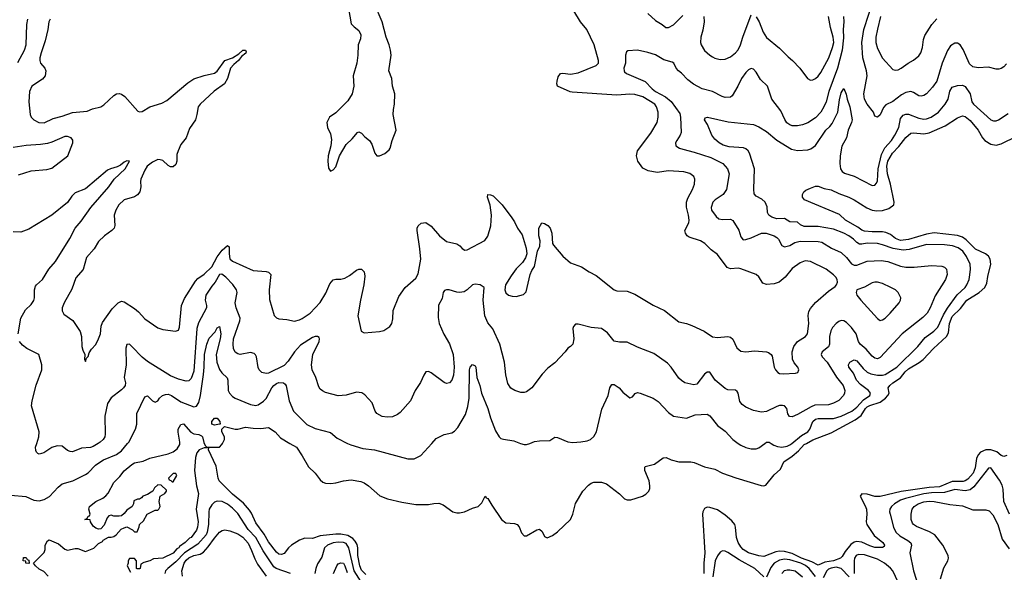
# Model space of a CAD drawing. Header units: inches. Extents: x 1694797 to 1849917, y 907313 to 1017959.
# Tile 162 of 256: x 1771300 to 1778934, y 929000 to 933286. Entities that reach past the tile are written whole.
import ezdxf

# ---------------------------------------------------------------- set-up
doc = ezdxf.new("R2010")
doc.units = ezdxf.units.IN
doc.header["$MEASUREMENT"] = 0
doc.layers.add('B7972', color=7, linetype='Continuous')
doc.layers.add('B7973', color=7, linetype='Continuous')

msp = doc.modelspace()

# ---------------------------------------------------------------- linework, layer by layer
at = {"layer": 'B7972', "color": 5}
for points, elevation in [([(1771230, 929598.7), (1771348.1, 929588.1), (1771410, 929559.1), (1771450, 929554.2), (1771490, 929565.4), (1771531.3, 929588.7), (1771599, 929660.9), (1771630, 929685.8), (1771711.3, 929708.7), (1771810, 929758.6), (1771830, 929771.3), (1771886.4, 929830), (1771912.4, 929850), (1771950, 929870.9), (1772050, 929914.1), (1772090, 929942.5), (1772136.7, 930000)], 740), ([(1771519.5, 928970), (1771487.2, 929007.2), (1771450, 929023.6), (1771422, 929050), (1771406, 929070), (1771490, 929154), (1771496.4, 929176.4), (1771498, 929210), (1771516.4, 929243.6), (1771528.4, 929251.6), (1771599.8, 929219.8), (1771650, 929178), (1771670, 929172), (1771730, 929184.7), (1771750, 929184.7), (1771810, 929162), (1771873.6, 929186.4), (1771910, 929222), (1771942, 929238), (1771946, 929250), (1771988.4, 929271.6), (1772010, 929271.3), (1772030, 929278), (1772048, 929290), (1772086.3, 929333.7), (1772110, 929346), (1772130, 929351.3), (1772174, 929330), (1772190, 929314), (1772210, 929314), (1772227.3, 929352.7), (1772228, 929370), (1772260.4, 929399.6), (1772289.2, 929450.8), (1772350, 929482), (1772370, 929482), (1772378, 929490), (1772388, 929510), (1772382, 929550), (1772388, 929590), (1772426, 929610), (1772438, 929630), (1772438, 929638), (1772396.4, 929676.4), (1772370, 929678), (1772345.4, 929654.6), (1772332, 929630), (1772319.8, 929620.2), (1772290, 929602), (1772254, 929590), (1772243.6, 929576.4), (1772230, 929568), (1772212.7, 929567.3), (1772184.7, 929555.3), (1772182, 929530), (1772172, 929510), (1772130, 929482), (1772110, 929455.3), (1772090, 929438), (1772070, 929434), (1772030, 929435.3), (1772010, 929442), (1771990, 929438), (1771978, 929422), (1771955.3, 929364.7), (1771930, 929338), (1771910, 929335.3), (1771890, 929342), (1771870, 929358), (1771848, 929390), (1771846, 929406), (1771806, 929410), (1771822, 929418), (1771830, 929434), (1771842, 929438), (1771846, 929450), (1771835.3, 929490), (1771842, 929510), (1771889.2, 929550), (1771944.1, 929575.9), (1771967.2, 929592.8), (1771985.4, 929614.6), (1772030, 929695.5), (1772076.3, 929743.7), (1772110, 929787.3), (1772170, 929837.1), (1772190, 929848), (1772258.4, 929861.6), (1772310, 929886), (1772450, 929918.8), (1772490, 929934.8), (1772522, 929958), (1772541.2, 929990), (1772541.9, 930000)], 720), ([(1771909.3, 930000), (1771870, 929975.2), (1771850, 929968.2), (1771778.2, 929961.8), (1771710, 929934.9), (1771690, 929935.8), (1771670, 929943.8), (1771630, 929977.3), (1771590, 929980.4), (1771550, 929966.7), (1771487.3, 929927.3), (1771450, 929917.3), (1771441.6, 929921.6), (1771430.5, 929930.5), (1771424.4, 929944.4), (1771421.6, 929970), (1771431.9, 930000)], 760), ([(1773983.6, 928983.6), (1773950, 929016.2), (1773936.7, 929050), (1773922.5, 929130), (1773922, 929190), (1773916.3, 929216.3), (1773902, 929242), (1773882.7, 929262.7), (1773844.4, 929284.4), (1773790, 929295.9), (1773750, 929294.4), (1773630, 929281.6), (1773570, 929260.7), (1773510, 929264.5), (1773470, 929249.6), (1773407.7, 929210), (1773384.9, 929190), (1773350, 929146), (1773330, 929137), (1773310, 929140.5), (1773290, 929155.6), (1773230, 929235.4), (1773195.7, 929295.7), (1773130, 929384.2), (1773097.5, 929457.5), (1773082, 929482), (1773035.9, 929535.9), (1772950, 929605.8), (1772847, 929710), (1772838.7, 929730), (1772822.5, 929822.5), (1772764, 929950), (1772766, 929966), (1772730, 929966), (1772690.4, 929949.6), (1772672.4, 929927.6), (1772662, 929890), (1772656.4, 929790), (1772671.7, 929670), (1772686.4, 929610), (1772667.7, 929490), (1772682.4, 929390), (1772678.7, 929350), (1772670, 929326.6), (1772630.4, 929270), (1772616.5, 929263.5), (1772584, 929230), (1772539, 929201), (1772533.1, 929190), (1772518.9, 929181.1), (1772490, 929148.7), (1772410.8, 929110), (1772336.4, 929103.6), (1772309.2, 929089.2), (1772263.6, 929076.4), (1772238, 929062), (1772234, 929030), (1772230, 929026), (1772210, 929026), (1772206, 929030), (1772206, 929090), (1772190, 929106), (1772150, 929106), (1772142, 929090), (1772142, 929070), (1772134, 929050), (1772159.6, 928999.6)], 720), ([(1772730.9, 930000), (1772741, 929981), (1772751.6, 929971.6), (1772848.4, 929971.6), (1772868, 929990), (1772873, 930000)], 720), ([(1773395.3, 930000), (1773445.5, 929970), (1773490, 929904), (1773538.6, 929818.6), (1773590, 929767.7), (1773630, 929716.3), (1773650, 929698), (1773670.4, 929690.4), (1773711.4, 929688.6), (1773750, 929692.7), (1773810.4, 929710.4), (1773870, 929717.6), (1773943.7, 929703.7), (1773970, 929692.7), (1774004, 929670), (1774093.3, 929593.3), (1774150.3, 929570.3), (1774263.6, 929543.6), (1774370, 929525.3), (1774470, 929524.9), (1774510, 929534), (1774550, 929536), (1774583.5, 929523.5), (1774658, 929470), (1774690, 929460.5), (1774710, 929460.4), (1774748.7, 929470), (1774810, 929497.3), (1774855.3, 929510), (1774882, 929538), (1774910, 929591.3), (1774916.9, 929576.9), (1774930, 929571), (1774959.5, 929519.5), (1775035.3, 929410), (1775070, 929384), (1775137.3, 929377.3), (1775158, 929370), (1775171.5, 929351.5), (1775190, 929306.8), (1775210, 929282), (1775230, 929282), (1775309, 929330), (1775330, 929333.4), (1775350, 929316), (1775370, 929278), (1775390, 929266.8), (1775430, 929284), (1775470, 929313), (1775570, 929410.3), (1775588.5, 929450), (1775610, 929532.9), (1775667.2, 929630), (1775710, 929675), (1775730, 929690.1), (1775750, 929697.9), (1775810, 929698.5), (1775850, 929686.5), (1775949.3, 929609.3), (1775990, 929570.3), (1776010, 929562.6), (1776037, 929563), (1776128.5, 929591.5), (1776154.5, 929605.5), (1776178.4, 929630), (1776185.6, 929650), (1776186, 929670), (1776180.5, 929710), (1776145.4, 929790), (1776146.2, 929813.8), (1776150, 929820.7), (1776221, 929839), (1776290, 929888.2), (1776312, 929890), (1776350, 929873.4), (1776410, 929857.3), (1776502.5, 929857.5), (1776530, 929852.4), (1776610, 929818), (1776690, 929800.3), (1776747.5, 929767.5), (1776853, 929733), (1777048, 929672), (1777070, 929670.3), (1777085.1, 929674.9), (1777150, 929755.3), (1777199.6, 929800.4), (1777224, 929856), (1777290, 929900.1), (1777338.9, 929941.1), (1777382.5, 929990), (1777400.8, 930000)], 720), ([(1773842.2, 930000), (1773867.4, 929987.4), (1773961.2, 929961.2), (1774050, 929948.7), (1774310, 929879.5), (1774359.3, 929880.7), (1774410, 929905.5), (1774495.6, 930000)], 740), ([(1775183.7, 930000), (1775210, 929990.3), (1775230, 929990.4), (1775254.2, 930000)], 740), ([(1778953.4, 929906.6), (1778930, 929897.7), (1778910, 929906.8), (1778874.9, 929934.9), (1778830, 929949.9), (1778790, 929948.8), (1778750, 929931.9), (1778730.1, 929909.9), (1778717.6, 929882.4), (1778708.9, 929810), (1778693.4, 929770), (1778650, 929723.3), (1778630, 929709.2), (1778615, 929705), (1778530, 929703.3), (1778430, 929663), (1778350, 929656.8), (1778133.2, 929626.8), (1777970, 929588), (1777930, 929588.5), (1777870, 929605.9), (1777830, 929609.6), (1777816, 929590), (1777855.7, 929515.7), (1777864.5, 929490), (1777868.1, 929450), (1777863.2, 929390), (1777868.5, 929370), (1777925.8, 929285.8), (1777992.3, 929230), (1778005.3, 929210), (1778001.1, 929198.9), (1777988.9, 929191.1), (1777930, 929193.4), (1777890, 929204.2), (1777830, 929234.8), (1777790, 929239), (1777770, 929234.8), (1777744.3, 929215.7), (1777699.9, 929160.1), (1777676.8, 929123.2), (1777662.4, 929110), (1777610, 929090), (1777542.5, 929077.5), (1777490, 929055.8), (1777441.3, 929081.3), (1777361.2, 929110), (1777290, 929144.4), (1777230, 929161.2), (1777190, 929163.4), (1777162, 929158), (1777070, 929122.7), (1777030, 929126.3), (1776950, 929151.6), (1776910, 929176.8), (1776890, 929197.6), (1776869.9, 929229.9), (1776857, 929270), (1776849.9, 929350), (1776843.4, 929370), (1776820, 929400), (1776770, 929443.2), (1776710, 929483.4), (1776650, 929503.5), (1776630, 929504.4), (1776610, 929495.4), (1776596.5, 929470), (1776594.6, 929450), (1776612.8, 929150), (1776604.4, 929070), (1776604.1, 928990)], 720), ([(1776869.2, 930000), (1776890, 929984.7), (1776930, 929966.7), (1776970, 929957.8), (1777010, 929957.3), (1777030, 929966.3), (1777077.2, 930000)], 740), ([(1777125.9, 930000), (1777146.7, 929986.7), (1777175.3, 929975.3), (1777210, 929970.8), (1777250, 929978.3), (1777270, 929987.8), (1777285.3, 930000)], 740), ([(1778974.1, 929450), (1778929.9, 929550), (1778923.7, 929643.7), (1778916.8, 929676.8), (1778895.7, 929715.7), (1778830, 929809.7), (1778810, 929808.6), (1778696.1, 929663.9), (1778670, 929639.9), (1778630, 929632.4), (1778550, 929641.7), (1778470, 929619.3), (1778370, 929616.8), (1778310, 929608.9), (1778166.8, 929573.2), (1778130, 929559.9), (1778082, 929530), (1778058.2, 929510), (1778046, 929490), (1778044.2, 929470), (1778049.2, 929450), (1778075.3, 929350), (1778092.2, 929312.2), (1778122.4, 929282.4), (1778186.9, 929246.9), (1778209.3, 929229.3), (1778214.9, 929210), (1778201, 929150), (1778230.2, 929010), (1778267.4, 928890)], 740), ([(1773399.1, 928990), (1773289.5, 929029.5), (1773270, 929043.2), (1773186.4, 929166.4), (1773130, 929269.4), (1773072.2, 929332.2), (1772990, 929455.9), (1772950, 929497.5), (1772910, 929529.2), (1772870, 929549.1), (1772830, 929552.5), (1772810, 929543.1), (1772790, 929523.1), (1772770.1, 929489.9), (1772766.1, 929470), (1772764.2, 929370), (1772753.5, 929310), (1772744.7, 929290), (1772681.4, 929218.6), (1772576.5, 929150), (1772510, 929081.6), (1772447.4, 929030), (1772429.7, 929010.3), (1772425.3, 928990)], 740), ([(1778439, 928950), (1778465.9, 929034.1), (1778496.5, 929090), (1778501.1, 929110), (1778499.5, 929130), (1778456.5, 929210), (1778393.8, 929290), (1778354.8, 929314.8), (1778253.8, 929353.8), (1778230.2, 929370), (1778221.9, 929381.9), (1778211.1, 929410), (1778211, 929450), (1778220.2, 929490), (1778235.2, 929510), (1778265.4, 929530), (1778310, 929545.9), (1778350, 929551.6), (1778389, 929550), (1778510, 929525.6), (1778610, 929514.4), (1778690, 929484.6), (1778790, 929484.4), (1778815.5, 929475.5), (1778845.3, 929445.3), (1778884.4, 929370), (1778917.7, 929257.7), (1778970, 929183.1)], 760), ([(1772562, 928970), (1772557.2, 929010), (1772574.6, 929070), (1772590, 929094.4), (1772610, 929112.8), (1772650, 929129.9), (1772699.7, 929140.3), (1772724.7, 929155.3), (1772762.4, 929197.6), (1772810, 929265), (1772850, 929311.9), (1772870, 929323.8), (1772890, 929328.8), (1772930, 929322.2), (1772990, 929297.8), (1773030, 929271.3), (1773051.8, 929250), (1773070, 929225), (1773098.4, 929170), (1773123.2, 929103.2), (1773143.5, 929063.5), (1773209.9, 928969.9)], 760), ([(1773977.6, 928877.6), (1773892.7, 929010), (1773851.3, 929190), (1773830, 929222.1), (1773810, 929231.8), (1773770, 929233.7), (1773730, 929227.2), (1773687.5, 929210), (1773663.9, 929190), (1773642.6, 929117.4), (1773610, 929065.6), (1773595.1, 929030), (1773587.5, 928990)], 740), ([(1777070, 928964.5), (1777000.6, 929030), (1776877.7, 929097.7), (1776790, 929154.2), (1776770, 929164.5), (1776750, 929166.9), (1776730, 929154.7), (1776710, 929128), (1776691.3, 929088.7), (1776674.4, 928965.6)], 740), ([(1777470, 928967.2), (1777420.7, 929030), (1777392.7, 929052.7), (1777355.3, 929070), (1777270, 929096.1), (1777230, 929101.7), (1777190, 929094.8), (1777150, 929071.8), (1777123.7, 929036.3), (1777090, 928960.8)], 740), ([(1778130, 928885.3), (1778070.6, 929010.6), (1778051.9, 929031.9), (1778003.5, 929070), (1777950, 929101.2), (1777850, 929134.5), (1777802.9, 929137.1), (1777786.2, 929130), (1777773.2, 929110), (1777769.6, 929090), (1777770.6, 928989.4)], 740), ([(1773733.6, 928990), (1773758.5, 929050), (1773770, 929065.1), (1773790, 929074.5), (1773810, 929070.8), (1773821.5, 929050), (1773838.2, 928998.2)], 760), ([(1777209.4, 928990), (1777230, 929012.6), (1777250, 929019.6), (1777270, 929020.2), (1777312.6, 929010), (1777370, 928964)], 760), ([(1777730, 928963.4), (1777670, 929030.3), (1777630, 929038.6), (1777590, 929032.6), (1777570, 929023.2), (1777557.7, 929010), (1777530, 928956.3)], 740)]:
    msp.add_lwpolyline(points, dxfattribs=dict(at, elevation=elevation))
at = {"layer": 'B7972', "color": 5, "elevation": 720}
for points in [[(1772510, 929766), (1772490, 929766), (1772454, 929730), (1772458, 929718), (1772472.7, 929712.7), (1772482, 929702), (1772490, 929702), (1772518, 929750)], [(1771370, 929069.3), (1771348.7, 929070), (1771347.3, 929087.3), (1771328, 929090), (1771330, 929114), (1771350, 929114), (1771358, 929098), (1771370, 929094), (1771374, 929070)]]:
    msp.add_lwpolyline(points, close=True, dxfattribs=at)
at = {"layer": 'B7973', "color": 5}
for points, elevation in [([(1773836.3, 933450), (1773870, 933254), (1773892, 933230), (1773930, 933202), (1773946, 933170), (1773941.4, 933138.6), (1773924, 933090), (1773922, 933010), (1773913.4, 932950), (1773885.5, 932850), (1773890.7, 932770), (1773876.3, 932710), (1773842.8, 932657.2), (1773819.1, 932630), (1773750, 932562.7), (1773701, 932530), (1773681, 932490), (1773686, 932450), (1773710, 932402), (1773717.5, 932357.5), (1773712.7, 932307.3), (1773691, 932230), (1773687.7, 932190), (1773694.4, 932134.4), (1773710, 932111.3), (1773730, 932122.8), (1773750, 932146), (1773779, 932230), (1773830, 932318), (1773877.5, 932362.5), (1773918, 932410), (1773930, 932416), (1773950, 932406), (1773976.8, 932376.8), (1774011, 932350), (1774030, 932322), (1774054, 932250), (1774070, 932230.8), (1774090, 932230.6), (1774130, 932248), (1774163.9, 932276.1), (1774172, 932290), (1774187, 932350), (1774218, 932430), (1774194.5, 932550), (1774197, 932590), (1774207, 932630), (1774207.3, 932710), (1774191.5, 932770), (1774185.1, 932830), (1774162.9, 932890), (1774178.7, 933010), (1774174.7, 933050), (1774164.7, 933090), (1774141.3, 933150), (1774110, 933268.7), (1774049.5, 933409.5)], 820), ([(1778950, 932943.1), (1778930, 932921.3), (1778910, 932908.4), (1778890, 932901.3), (1778870, 932902), (1778810, 932918.5), (1778730, 932913.6), (1778690, 932920.9), (1778664.7, 932944.7), (1778614.3, 933054.3), (1778591.6, 933091.6), (1778570, 933104.4), (1778550, 933103.1), (1778517.6, 933082.4), (1778492.3, 933047.7), (1778452.7, 932950), (1778410.7, 932810), (1778377.9, 932762.1), (1778330, 932711.8), (1778310, 932698.9), (1778290, 932693.4), (1778270, 932696.5), (1778230, 932720.9), (1778210, 932728), (1778170, 932721), (1778137.2, 932702.8), (1778070, 932652.3), (1778015, 932625), (1777996.1, 932603.9), (1777970, 932547.3), (1777950, 932531), (1777930, 932538), (1777919.3, 932570), (1777869.2, 932630), (1777848.6, 932670), (1777843.5, 932710), (1777870.2, 932850), (1777864.5, 932890), (1777836.4, 932990), (1777830.1, 933110), (1777844.1, 933210), (1777920.9, 933450)], 760), ([(1771535, 933290), (1771526.2, 933270), (1771518.4, 933210), (1771496.9, 933123.1), (1771465.4, 933030), (1771456.9, 932990), (1771455.8, 932970), (1771461.7, 932950), (1771494.3, 932910), (1771502.3, 932890), (1771496.5, 932850), (1771475.5, 932824.5), (1771394.6, 932770), (1771374.9, 932730), (1771370.2, 932650), (1771380.3, 932550), (1771389, 932529), (1771409.1, 932509.1), (1771449.3, 932489.3), (1771490, 932486.7), (1771559.3, 932520.7), (1771630, 932538.1), (1771710, 932565.5), (1771823.7, 932576.3), (1771865.5, 932594.5), (1771930, 932611), (1771953.1, 932626.9), (1772030, 932698.2), (1772050, 932711.9), (1772070, 932714.5), (1772090, 932709.2), (1772116.1, 932690), (1772216.7, 932576.7), (1772230, 932570.5), (1772250, 932574.4), (1772310, 932610.3), (1772401.5, 932638.5), (1772440.6, 932659.4), (1772602.4, 932797.6), (1772650, 932828.7), (1772730, 932853.7), (1772810, 932870.3), (1772832.1, 932887.9), (1772890, 932968.7), (1772950, 932991), (1772997.9, 933022.1), (1773029.7, 933050), (1773050.2, 933050.2), (1773056.5, 933036.5), (1773054.1, 933025.9), (1773018.5, 933001.5), (1772996, 932970), (1772960.1, 932939.9), (1772934.3, 932910), (1772911.7, 932830), (1772888.8, 932790), (1772808.5, 932731.5), (1772698.6, 932630), (1772684.2, 932610), (1772674.2, 932550), (1772662, 932510), (1772617, 932443), (1772590.2, 932370), (1772550, 932317), (1772527.7, 932270), (1772519.3, 932240.7), (1772518.8, 932190), (1772510, 932162.9), (1772490, 932144.2), (1772470, 932143.9), (1772450, 932155.9), (1772410, 932193.8), (1772390, 932200.5), (1772370, 932200.9), (1772330, 932182.2), (1772288.4, 932150), (1772270, 932119.7), (1772239.7, 932050), (1772236.2, 932030), (1772239.3, 931990), (1772230.1, 931949.9), (1772212.5, 931927.5), (1772190, 931913), (1772110, 931889.8), (1772068.4, 931850), (1772045, 931810), (1772033.4, 931770), (1772037.2, 931690), (1772032.7, 931670), (1772014, 931650), (1771957.6, 931610), (1771910, 931565.1), (1771878.4, 931510), (1771819.1, 931440.9), (1771791.1, 931348.9), (1771735.9, 931284.1), (1771704.1, 931195.9), (1771646, 931090), (1771630.3, 931050), (1771628.8, 931028.8), (1771642, 931002), (1771712.3, 930952.3), (1771768.2, 930868.2), (1771780.3, 930830), (1771782.4, 930750), (1771790, 930722), (1771806, 930690), (1771802, 930650), (1771810, 930634), (1771818, 930662), (1771830, 930674), (1771838.6, 930701.4), (1771856, 930730), (1771890, 930767.7), (1771911.2, 930810), (1771926, 930850), (1771931.3, 930910), (1771941.4, 930938.6), (1772017.8, 931042.2), (1772063.6, 931090), (1772090, 931102.6), (1772110, 931098), (1772190, 931046.5), (1772221.1, 931021.1), (1772270, 930966), (1772370, 930896.3), (1772410, 930883), (1772509, 930871), (1772530, 930878), (1772538.4, 930901.6), (1772555.6, 931070), (1772577.4, 931122.6), (1772662, 931258), (1772682.1, 931277.9), (1772730, 931311.4), (1772790, 931369.5), (1772830, 931447.8), (1772870, 931499.2), (1772910, 931534.4), (1772923.8, 931523.8), (1772923, 931470), (1772930, 931432.4), (1772950, 931412.4), (1773110, 931340.2), (1773212, 931332), (1773227.8, 931327.8), (1773248.2, 931310), (1773233.1, 931190), (1773237, 931117), (1773272.5, 930992.5), (1773290, 930974), (1773310, 930964.9), (1773370, 930960.5), (1773430, 930947.2), (1773470, 930957.4), (1773490, 930969.1), (1773551.2, 931010), (1773630, 931091.7), (1773674.1, 931165.9), (1773703.5, 931236.5), (1773730, 931268), (1773750, 931273.7), (1773790, 931272.9), (1773819.6, 931280.4), (1773857.5, 931302.5), (1773910, 931343.1), (1773930, 931352.2), (1773950, 931350.5), (1773970.2, 931330.2), (1773975.9, 931295.9), (1773969.3, 931230), (1773941.2, 931110), (1773922.4, 930990), (1773947.7, 930870), (1773970, 930856.3), (1774090, 930866.7), (1774123.9, 930876.1), (1774170, 930906.8), (1774186, 930930), (1774193.8, 930966.2), (1774196.2, 931030), (1774240.1, 931139.9), (1774289.4, 931210), (1774370, 931280.5), (1774390, 931316), (1774409.6, 931430), (1774402.7, 931510), (1774380.4, 931650), (1774381.3, 931670), (1774390, 931687.3), (1774411.6, 931708.4), (1774450, 931712.7), (1774490, 931685.5), (1774555.5, 931610), (1774610, 931566.4), (1774690, 931547.7), (1774712.8, 931532.8), (1774730, 931511.3), (1774750, 931498), (1774770, 931501), (1774905.8, 931574.2), (1774930, 931606), (1774952.2, 931687.8), (1774958.7, 931770), (1774947.2, 931847.2), (1774926.6, 931910), (1774930, 931930.7), (1774950, 931928), (1774970, 931918.7), (1774990, 931902), (1775039.6, 931850), (1775115.6, 931750), (1775137.2, 931717.2), (1775159.6, 931670), (1775196.3, 931616.3), (1775226.6, 931513.4), (1775230.8, 931470), (1775222, 931438), (1775198, 931402), (1775150, 931353), (1775110, 931300.5), (1775067.4, 931230), (1775062.4, 931190), (1775070, 931167.3), (1775090.3, 931150.4), (1775118.4, 931141.6), (1775150, 931139.5), (1775206.2, 931153.8), (1775225.3, 931174.7), (1775258.4, 931310), (1775270, 931341), (1775290, 931372), (1775313.2, 931490), (1775333.2, 931530), (1775334, 931570), (1775326, 931610), (1775325.2, 931670), (1775348, 931710), (1775370, 931706), (1775394.8, 931690), (1775413, 931670), (1775424.9, 931630), (1775430.5, 931550.5), (1775437.5, 931537.5), (1775510, 931451.8), (1775570, 931401.1), (1775656, 931370), (1775716, 931330), (1775770, 931301.6), (1775908, 931190), (1775930, 931183.7), (1776010, 931180.5), (1776070, 931157.1), (1776210, 931072), (1776299.1, 931030), (1776410, 930943.7), (1776470, 930929), (1776510, 930913.8), (1776605.5, 930870), (1776670, 930827.2), (1776710, 930820.8), (1776790, 930828), (1776810, 930822.8), (1776830, 930808.2), (1776860.7, 930740.7), (1776890, 930714), (1776930, 930710.3), (1776996.7, 930716.7), (1777089.6, 930710.4), (1777105.5, 930705.5), (1777127.3, 930690), (1777135.1, 930675.1), (1777150.5, 930590), (1777159.3, 930570), (1777177.3, 930550), (1777190, 930542.4), (1777218, 930538), (1777315.5, 930544.5), (1777334, 930550), (1777341.2, 930570), (1777332.7, 930590), (1777304.2, 930624.2), (1777292.6, 930652.6), (1777289.6, 930709.6), (1777301.5, 930750), (1777330, 930788.8), (1777393.3, 930830), (1777407.8, 930850), (1777417.4, 930930), (1777412.5, 930992.5), (1777418.2, 931021.8), (1777430, 931046), (1777470, 931092), (1777570, 931180.4), (1777622.7, 931217.3), (1777632.7, 931230), (1777639.6, 931250), (1777636.9, 931270), (1777627.8, 931290), (1777610, 931307.8), (1777551.5, 931350), (1777430, 931410.8), (1777390, 931416.1), (1777350, 931399.1), (1777290, 931355.1), (1777234, 931290), (1777188.6, 931251.4), (1777150, 931237.4), (1777090, 931231.2), (1777062.6, 931242.6), (1777030, 931291.8), (1777009.3, 931310), (1776890, 931354.5), (1776870, 931358.8), (1776810, 931354.6), (1776785.1, 931365.1), (1776710, 931464), (1776660.6, 931500.6), (1776611.5, 931550), (1776578.4, 931570), (1776490, 931599.8), (1776476, 931610), (1776461.4, 931630), (1776457.8, 931650), (1776487.7, 931710), (1776490.8, 931730), (1776485.8, 931770), (1776468.5, 931831.5), (1776468.4, 931870), (1776479, 931901), (1776516.9, 931970), (1776531.5, 932010), (1776534.5, 932050), (1776526.6, 932070), (1776494.2, 932094.2), (1776450, 932106.2), (1776330, 932112.9), (1776241.8, 932101.8), (1776172.7, 932112.7), (1776130, 932133.6), (1776092.8, 932190), (1776082.6, 932230), (1776089.7, 932270), (1776194.4, 932405.6), (1776243.5, 932490), (1776249.7, 932529.7), (1776249.7, 932570), (1776237.2, 932610), (1776223.1, 932630), (1776130, 932689), (1776070, 932704.9), (1776030, 932708.4), (1775930, 932700.2), (1775584.1, 932724.1), (1775566.8, 932726.8), (1775469.7, 932769.7), (1775463.6, 932790), (1775466.3, 932810), (1775475.8, 932844.2), (1775491.6, 932868.4), (1775510, 932872), (1775570, 932865), (1775630, 932875.2), (1775769.6, 932930), (1775787.1, 932950), (1775787.7, 932970), (1775752.7, 933090), (1775697, 933210), (1775648.7, 933268.7), (1775595.1, 933355.1)], 780), ([(1777685.6, 933310), (1777690.6, 933270), (1777684.5, 933210), (1777685.8, 933145.8), (1777675.4, 933050), (1777639.6, 932910), (1777574.4, 932730), (1777551.9, 932648.1), (1777533.4, 932610), (1777510, 932569.1), (1777470, 932525.4), (1777410, 932487.3), (1777370, 932471.9), (1777330, 932463.9), (1777290, 932464), (1777270, 932470.3), (1777247, 932487), (1777231, 932511), (1777200.2, 932580.2), (1777132, 932670), (1777097.1, 932770), (1777042.2, 932822.2), (1777010, 932880.5), (1776990, 932903.1), (1776970, 932908.7), (1776950, 932897.4), (1776930, 932877.8), (1776897.3, 932830), (1776868.2, 932770), (1776824.1, 932695.9), (1776810, 932684.6), (1776770, 932682.8), (1776745.5, 932690), (1776670.6, 932730), (1776590, 932750.1), (1776524.9, 932784.9), (1776479.7, 932819.7), (1776431.3, 932871.3), (1776407.4, 932890), (1776390.3, 932910), (1776370.5, 932950), (1776357.5, 932957.5), (1776295.2, 932975.2), (1776230, 933014.6), (1776170, 933031.8), (1776090, 933050.2), (1776014, 933046), (1776003.9, 933036.1), (1775997.4, 933010), (1775996.9, 932950), (1775984.7, 932910), (1775985.1, 932890), (1775990, 932882.7), (1776005.2, 932870), (1776150, 932808.1), (1776204.5, 932750), (1776229, 932730), (1776306.9, 932686.9), (1776351.3, 932651.3), (1776417.6, 932557.6), (1776423.4, 932530), (1776428.9, 932411.1), (1776421.7, 932390), (1776393.6, 932350), (1776385.1, 932330), (1776388, 932308), (1776416, 932290), (1776440.8, 932280.8), (1776530, 932258.4), (1776657.4, 932217.4), (1776751, 932170), (1776788.6, 932130), (1776799.7, 932090), (1776778.8, 931970), (1776752.8, 931930), (1776692.3, 931887.7), (1776674.2, 931870), (1776660.3, 931830), (1776663.5, 931810), (1776698.8, 931758.8), (1776721.1, 931741.1), (1776750, 931737.2), (1776810, 931739.7), (1776829.8, 931729.8), (1776874.5, 931654.5), (1776890, 931600.9), (1776910, 931579.6), (1776930, 931580.5), (1776970, 931594.2), (1777050, 931630.7), (1777088.4, 931631.6), (1777149.5, 931610), (1777170, 931596.8), (1777182.9, 931582.9), (1777210, 931533.6), (1777230, 931524.4), (1777270, 931534.8), (1777310, 931557.8), (1777350, 931569.1), (1777490, 931565.2), (1777519.5, 931559.5), (1777592.8, 931512.8), (1777670, 931480.3), (1777710, 931441.4), (1777750, 931391.9), (1777770, 931382.6), (1777790, 931383.4), (1777870, 931412.6), (1777978.4, 931418.4), (1778029.6, 931410), (1778130, 931374.5), (1778170, 931365.7), (1778234.5, 931365.5), (1778370, 931380.3), (1778450, 931375.1), (1778470, 931367.6), (1778484.7, 931350), (1778489.7, 931310), (1778476.4, 931270), (1778396.6, 931143.4), (1778358, 931050), (1778336.1, 931010), (1778302.7, 930977.3), (1778141.8, 930850), (1777970, 930665.7), (1777950, 930656.5), (1777930, 930659.5), (1777910, 930675.3), (1777863.8, 930730), (1777815.4, 930770), (1777804.3, 930790), (1777785.4, 930850), (1777750, 930898), (1777710, 930938.6), (1777690, 930950.3), (1777670, 930953.1), (1777650, 930945.3), (1777630.7, 930929.3), (1777602, 930898), (1777587.9, 930872.1), (1777579.2, 930830), (1777577.5, 930770), (1777570.5, 930749.5), (1777521, 930710), (1777513.8, 930690), (1777520.3, 930670), (1777559.2, 930630), (1777632.8, 930512.8), (1777684.2, 930450), (1777696.1, 930410), (1777694.5, 930390), (1777686, 930370), (1777650, 930333.6), (1777610, 930311), (1777570, 930299.4), (1777464.7, 930295.3), (1777436, 930284), (1777330, 930223.6), (1777290, 930205.7), (1777269.1, 930209.1), (1777256.5, 930230), (1777246.3, 930270), (1777230.4, 930290), (1777214.4, 930294.4), (1777190, 930293), (1777170, 930286.2), (1777090, 930248), (1777050, 930242), (1776990, 930255.8), (1776930, 930281.1), (1776901.3, 930301.3), (1776883.5, 930323.5), (1776870.2, 930390.2), (1776863.4, 930403.4), (1776850, 930413.7), (1776790, 930414), (1776770, 930425.5), (1776693.1, 930490), (1776650, 930552.2), (1776630, 930551.7), (1776610, 930535.6), (1776550, 930459.3), (1776527.3, 930452.7), (1776456.3, 930470), (1776430, 930486.5), (1776410, 930506), (1776351.4, 930591.4), (1776322.8, 930622.8), (1776216.4, 930696.4), (1776090, 930745.7), (1776010, 930784.4), (1775950, 930783.8), (1775910, 930793.4), (1775857.1, 930857.1), (1775810, 930892.2), (1775730, 930899.5), (1775630, 930923.8), (1775610, 930924.9), (1775593.6, 930906.4), (1775589.6, 930890), (1775595.8, 930810), (1775589.2, 930770), (1775570, 930750.8), (1775550, 930738.8), (1775529.4, 930710), (1775450, 930624.9), (1775395.6, 930584.4), (1775350, 930536.3), (1775270, 930430.6), (1775230, 930400.7), (1775210, 930394), (1775185.6, 930394.4), (1775138, 930410), (1775108.3, 930428.3), (1775083.9, 930463.9), (1775070, 930532), (1775058.9, 930630), (1775021.7, 930770), (1774967.3, 930887.3), (1774930, 930933.7), (1774905.4, 930990), (1774892.1, 931110), (1774901.1, 931210), (1774870.3, 931230), (1774830, 931235.1), (1774810.5, 931229.5), (1774770, 931191.8), (1774744.9, 931175.1), (1774710, 931170.4), (1774690, 931173.1), (1774630, 931191.6), (1774610, 931191.7), (1774594.3, 931185.7), (1774582.7, 931170), (1774576.6, 931123.4), (1774547.3, 931072.8), (1774543.8, 930976.2), (1774551.5, 930930), (1774587, 930847.1), (1774632.6, 930772.6), (1774660.2, 930690), (1774668, 930590), (1774662.3, 930530), (1774649.7, 930490.3), (1774631.2, 930468.8), (1774610, 930464.9), (1774590, 930472.7), (1774490, 930548.2), (1774470, 930558), (1774450, 930554), (1774434, 930530), (1774407.7, 930472.3), (1774366, 930410), (1774329.6, 930330), (1774250, 930240.5), (1774230, 930223.8), (1774190, 930206.7), (1774150, 930204.4), (1774110, 930208.4), (1774070, 930230.7), (1774057.1, 930250), (1774033.5, 930313.5), (1773976.9, 930376.9), (1773953.1, 930393.1), (1773910, 930397.6), (1773830, 930373.1), (1773770, 930368.9), (1773670, 930395.6), (1773646.3, 930406.3), (1773630, 930420.5), (1773619, 930439), (1773596.1, 930510), (1773568.3, 930570), (1773561.6, 930610), (1773572.2, 930690), (1773622.6, 930790), (1773625.5, 930810), (1773620.7, 930820.7), (1773610, 930827.7), (1773590, 930828.5), (1773570, 930820.3), (1773477.2, 930762.8), (1773430, 930709), (1773381.9, 930638.1), (1773350, 930604.2), (1773230, 930545.2), (1773210, 930540.7), (1773177.3, 930550), (1773156.4, 930570), (1773149.1, 930589.1), (1773134.9, 930670), (1773127.2, 930687.2), (1773117, 930697), (1773090, 930705.5), (1773010, 930690.2), (1772990, 930694), (1772970, 930707), (1772957, 930737), (1772954.8, 930770), (1772958.8, 930810), (1773007.8, 930950), (1773010.2, 930970), (1772977.7, 931050), (1772970.2, 931089.8), (1772985.5, 931170), (1772981.5, 931190), (1772952.2, 931232.2), (1772898.3, 931290), (1772868.1, 931311.9), (1772849.8, 931310), (1772816.4, 931250), (1772790, 931219.6), (1772742.4, 931150), (1772738.5, 931110), (1772747.5, 931070), (1772747.2, 931050), (1772685.8, 930934.2), (1772672.6, 930890), (1772650, 930561), (1772630, 930503.6), (1772610, 930485), (1772590, 930481.2), (1772530, 930497.2), (1772470, 930523.2), (1772290, 930634.5), (1772249.6, 930669.6), (1772170, 930752), (1772150, 930768.2), (1772130, 930767.3), (1772122.2, 930737.8), (1772124.8, 930610), (1772109.8, 930510), (1772119.8, 930470), (1772118.5, 930450), (1772106, 930430), (1772090, 930415.3), (1772010, 930353.4), (1771981.5, 930310), (1771959.8, 930210), (1771962.3, 930070), (1771959.8, 930050), (1771948.2, 930030), (1771925.1, 930010), (1771909.3, 930000)], 760), ([(1776170, 933334.9), (1776230, 933279.3), (1776280.7, 933250), (1776310, 933225.5), (1776330, 933226.4), (1776370, 933246.7), (1776442, 933318)], 780), ([(1776603.2, 933310), (1776606.7, 933270), (1776596, 933204), (1776581.5, 933150), (1776578, 933110), (1776582.6, 933090), (1776610, 933048.2), (1776650, 933010.5), (1776670, 932998), (1776690, 932988), (1776730, 932978.4), (1776770, 932979.5), (1776810, 932997.4), (1776850.5, 933029.5), (1776870, 933052.2), (1776888.8, 933090), (1776905.5, 933150), (1776970, 933322.8)], 780), ([(1777010, 933307.7), (1777033.7, 933270), (1777064.4, 933190), (1777088.6, 933148.6), (1777190, 933065.7), (1777257.6, 932997.6), (1777292.2, 932970), (1777348.7, 932910), (1777408.9, 932828.9), (1777430, 932818), (1777450, 932820.5), (1777470, 932830.4), (1777490, 932848.4), (1777510, 932877.1), (1777572.8, 932990), (1777602.2, 933070), (1777611.3, 933110), (1777607.8, 933150), (1777586.8, 933226.8), (1777571.8, 933310)], 780), ([(1777973.7, 933310), (1777950, 933212.7), (1777937.7, 933150), (1777937.7, 933110), (1777950, 933063.8), (1777990, 932988.2), (1778070, 932900.5), (1778090, 932894.9), (1778110, 932898.4), (1778132.7, 932910), (1778189.3, 932950), (1778230, 932972.4), (1778270, 933006.4), (1778286.3, 933030), (1778299.7, 933070), (1778308, 933132), (1778316.9, 933163.1), (1778371.3, 933248.7), (1778410, 933293.1)], 780), ([(1771284.8, 932955.2), (1771337.6, 933050), (1771350.1, 933090), (1771356.2, 933250), (1771363.2, 933290)], 760), ([(1777285.3, 930000), (1777360.2, 930059.8), (1777409.9, 930090.1), (1777425.6, 930110), (1777449.9, 930170), (1777470, 930188.6), (1777490, 930193.9), (1777610, 930193.7), (1777670, 930211.6), (1777752.2, 930250), (1777790, 930281.8), (1777842.5, 930337.5), (1777889.8, 930370), (1777896.2, 930390), (1777881.6, 930410), (1777817.4, 930457.4), (1777787.2, 930490), (1777764.2, 930544.2), (1777728.7, 930590), (1777724.7, 930610), (1777735.8, 930630), (1777770, 930646.9), (1777790, 930639.7), (1777840, 930580), (1777871.5, 930551.5), (1777898.6, 930538.6), (1777950, 930528.6), (1777990, 930528), (1778010, 930533.4), (1778100.2, 930590), (1778264.1, 930750), (1778320.1, 930819.9), (1778388, 930870), (1778418, 930902), (1778462.1, 930997.9), (1778492.4, 931047.6), (1778569.2, 931150.8), (1778630, 931208.6), (1778644.3, 931230), (1778660.2, 931270), (1778667, 931307), (1778670.7, 931350.7), (1778668, 931390), (1778641.4, 931450), (1778612.4, 931490), (1778575.5, 931515.5), (1778531.4, 931531.4), (1778470, 931540.1), (1778330, 931542.1), (1778196.5, 931503.5), (1778150, 931498.4), (1778071.3, 931511.3), (1777990, 931540.8), (1777950, 931550.5), (1777870, 931554), (1777830, 931544.7), (1777810, 931546.2), (1777790, 931557.4), (1777763.9, 931583.9), (1777729.4, 931609.4), (1777690, 931630.5), (1777610, 931660.2), (1777490, 931682.8), (1777383.1, 931683.1), (1777354.5, 931694.5), (1777330, 931716.1), (1777270, 931717.3), (1777230, 931744.1), (1777170, 931740.6), (1777130, 931754.4), (1777107.2, 931770), (1777097.2, 931790), (1777094.5, 931834.5), (1777080.7, 931870), (1777053.9, 931893.9), (1777010, 931917), (1776995.4, 931935.4), (1776991.6, 931971.6), (1776996.8, 932130), (1776957.7, 932250), (1776948.1, 932268.1), (1776930, 932284.6), (1776911.6, 932291.6), (1776800.6, 932300.6), (1776753.6, 932313.6), (1776723, 932330), (1776690, 932359.7), (1776667.1, 932390), (1776632.4, 932472.4), (1776609.6, 932510), (1776614, 932526), (1776632, 932530), (1776793.5, 932493.5), (1776990, 932473.7), (1777030, 932455.6), (1777090, 932419.8), (1777170, 932350.9), (1777283.2, 932283.2), (1777330, 932271.6), (1777410, 932277.8), (1777434.7, 932285.3), (1777469, 932311), (1777549.8, 932430), (1777582, 932458), (1777599.8, 932480.2), (1777642.8, 932570), (1777655.4, 932664.6), (1777670, 932718), (1777690, 932751.3), (1777708.2, 932708.2), (1777714.5, 932670), (1777736.3, 932610), (1777753.2, 932510), (1777749.1, 932490), (1777723.6, 932430), (1777710.2, 932370), (1777674.5, 932305.5), (1777660.7, 932230), (1777658.8, 932170), (1777663.9, 932130), (1777675.6, 932110), (1777694.9, 932094.9), (1777770, 932072.1), (1777910, 931999.6), (1777930, 932003.1), (1777942.6, 932017.4), (1777950, 932036), (1777955.6, 932130), (1777980.2, 932239.8), (1778008.4, 932291.6), (1778060.2, 932350), (1778085.6, 932390), (1778116.4, 932450), (1778130, 932518.7), (1778150, 932545), (1778170, 932554.4), (1778190, 932554.4), (1778270, 932522.4), (1778310, 932515.9), (1778330, 932517.6), (1778366.3, 932530), (1778422.4, 932570), (1778475.8, 932630), (1778497.7, 932670), (1778510, 932730.8), (1778530, 932764), (1778570, 932774.9), (1778610, 932778.4), (1778630, 932767.7), (1778670, 932710.4), (1778680.9, 932650), (1778695.5, 932630), (1778830, 932510.2), (1778850, 932500.7), (1778870, 932502.2), (1778887.3, 932510), (1778962.3, 932557.7)], 740), ([(1777400.8, 930000), (1777450, 930026.8), (1777590, 930082), (1777778.1, 930181.9), (1777825, 930215), (1777856.8, 930270), (1777870, 930284), (1777890, 930294.4), (1777970, 930319.9), (1778011.9, 930350), (1778031.3, 930370), (1778041.1, 930390), (1778034.3, 930430), (1778045.1, 930450), (1778068.9, 930470), (1778130, 930507.9), (1778164.7, 930555.3), (1778190, 930579.2), (1778274, 930626), (1778304.9, 930650), (1778384.1, 930735.9), (1778485.4, 930830), (1778501.5, 930858.5), (1778507.7, 930930), (1778530, 930983.9), (1778593.6, 931046.4), (1778644, 931110), (1778737.7, 931170), (1778783.7, 931210), (1778797.3, 931242.7), (1778805.3, 931294.7), (1778829.9, 931390), (1778823.2, 931430), (1778811.3, 931451.3), (1778787.9, 931470), (1778710, 931506.8), (1778638.5, 931578.5), (1778610, 931599.3), (1778570, 931611.1), (1778390, 931632.9), (1778330, 931622.1), (1778190, 931580.5), (1778130, 931574.1), (1778090, 931589.9), (1778050, 931621.1), (1778015.4, 931635.4), (1777990, 931639.9), (1777910, 931639.6), (1777850, 931645), (1777830, 931653), (1777796.8, 931676.8), (1777703.5, 931730), (1777655.9, 931775.9), (1777384, 931890), (1777369, 931910), (1777369, 931930), (1777379, 931950), (1777395.5, 931964.5), (1777430, 931979.1), (1777470, 931994.8), (1777490, 931994.8), (1777538, 931978), (1777590, 931966.7), (1777650, 931938.5), (1777727.7, 931910), (1777770.4, 931890), (1777867.4, 931827.4), (1777909.4, 931809.4), (1777944.2, 931804.2), (1777990, 931806.3), (1778038.9, 931821.1), (1778077.7, 931850), (1778080.3, 931870), (1778052, 932010), (1778026.9, 932090), (1778023.6, 932150), (1778030, 932188.8), (1778066.8, 932250), (1778116.7, 932303.3), (1778170, 932371.4), (1778210, 932406.3), (1778230, 932409.5), (1778310, 932400.3), (1778351.9, 932408.1), (1778475.9, 932464.1), (1778570, 932524.5), (1778610, 932540.7), (1778630, 932535.8), (1778670, 932505.4), (1778730.1, 932430), (1778764.6, 932370), (1778783.6, 932350), (1778830, 932320.2), (1778870, 932313.2), (1778910, 932323.8), (1779030, 932383.2)], 720), ([(1771290, 932082.7), (1771390, 932114.7), (1771510, 932125.1), (1771550, 932134), (1771674, 932230), (1771710.8, 932330), (1771710.8, 932350.8), (1771698, 932370), (1771670, 932380.5), (1771650, 932380.4), (1771550, 932335.3), (1771514.8, 932325.2), (1771462.5, 932317.5), (1771350, 932311), (1771250, 932294.8)], 760), ([(1771289.1, 930849.1), (1771309.1, 930970), (1771344.8, 931035.2), (1771390, 931075.8), (1771410, 931107.3), (1771415.6, 931130), (1771414, 931190), (1771421.7, 931218.3), (1771429.6, 931230.4), (1771477.7, 931270), (1771526.7, 931350), (1771578, 931410), (1771689.2, 931590), (1771730.9, 931669.1), (1771776.3, 931723.7), (1771851, 931830), (1771992.2, 931990), (1772032.3, 932050), (1772116.9, 932130), (1772151.3, 932190), (1772130, 932191.8), (1772110, 932181.3), (1772082.6, 932157.4), (1772056, 932144), (1772002.9, 932130), (1771981.1, 932118.9), (1771810, 931975.3), (1771730, 931943.2), (1771703.7, 931916.3), (1771671.3, 931868.7), (1771550, 931770.8), (1771370, 931661.3), (1771310, 931638.9), (1771250, 931640.9)], 760), ([(1772136.7, 930000), (1772144.8, 930010), (1772197.8, 930110), (1772207.8, 930150), (1772208.3, 930231.7), (1772270, 930360.7), (1772290, 930367.7), (1772330, 930330.6), (1772350, 930320.5), (1772370, 930330.7), (1772382.9, 930350), (1772408.1, 930371.9), (1772430, 930380.2), (1772450, 930380.6), (1772476.9, 930370), (1772550, 930321.2), (1772650, 930282), (1772671.6, 930288.4), (1772690, 930317.6), (1772701.5, 930370), (1772725.9, 930534.1), (1772731.1, 930590), (1772731.9, 930690), (1772750.5, 930769.5), (1772770, 930816), (1772814.3, 930865.7), (1772830, 930896.3), (1772850, 930906.8), (1772858.2, 930850), (1772853.8, 930810), (1772824.2, 930690), (1772828.6, 930630), (1772850, 930573.1), (1772866.4, 930546.4), (1772909.1, 930509.1), (1772914.4, 930490), (1772917.2, 930410), (1772925.5, 930390), (1772950, 930362.8), (1772970.1, 930350.1), (1773090, 930300.7), (1773130, 930294.7), (1773150, 930299.6), (1773190, 930326.4), (1773210, 930348.6), (1773255.2, 930430), (1773270, 930448.6), (1773290, 930464.4), (1773310, 930472.4), (1773344.9, 930470), (1773358.5, 930458.5), (1773365.3, 930445.3), (1773390.2, 930330), (1773422.6, 930250), (1773527.1, 930147.1), (1773590, 930116.5), (1773710, 930083.8), (1773760.7, 930040.7), (1773842.2, 930000)], 740), ([(1771431.9, 930000), (1771449.1, 930050), (1771451.3, 930090), (1771391.3, 930290), (1771396.9, 930330), (1771427.8, 930452.2), (1771471.3, 930570), (1771471.5, 930610), (1771448.8, 930688.8), (1771356.5, 930736.5), (1771321.9, 930761.8), (1771299.6, 930790)], 760), ([(1774495.6, 930000), (1774530, 930038), (1774590, 930068), (1774650, 930082), (1774670, 930093.7), (1774697.2, 930122.8), (1774756, 930224), (1774775.3, 930284.7), (1774785.2, 930350), (1774788.5, 930571.5), (1774792, 930590), (1774810, 930610.4), (1774830, 930600.7), (1774837.1, 930590), (1774843.7, 930510), (1774867.9, 930447.9), (1774880.7, 930390), (1774929.4, 930270), (1774950, 930198), (1774990, 930097.3), (1775016.4, 930050), (1775030, 930038.7), (1775050, 930031.6), (1775130, 930019.7), (1775183.7, 930000)], 740), ([(1775254.2, 930000), (1775290, 930014.3), (1775330, 930020.3), (1775410, 930023), (1775450, 930046.8), (1775470, 930044.9), (1775550, 930012.2), (1775587.3, 930007.3), (1775650, 930011.6), (1775699.5, 930020.5), (1775726, 930030), (1775750, 930053), (1775771, 930090), (1775813.8, 930266.2), (1775862, 930370), (1775874.5, 930430), (1775890, 930457.3), (1775910, 930455.5), (1775946.8, 930430), (1775977.1, 930397.1), (1776030, 930352), (1776050, 930362), (1776072.9, 930387.1), (1776090, 930393.4), (1776110, 930390.5), (1776210, 930351.6), (1776250, 930325.7), (1776330, 930239.5), (1776370, 930211.6), (1776470, 930196), (1776537.6, 930222.4), (1776630, 930227), (1776650, 930212.7), (1776710, 930138.7), (1776770, 930094.6), (1776829.4, 930029.4), (1776869.2, 930000)], 740), ([(1772541.9, 930000), (1772542.7, 930010), (1772527.6, 930087.6), (1772529.6, 930110), (1772550, 930146.8), (1772569.5, 930150.5), (1772625.7, 930085.7), (1772650, 930074), (1772687.5, 930067.5), (1772710, 930058), (1772716, 930050), (1772727.1, 930007.1), (1772730.9, 930000)], 720), ([(1772873, 930000), (1772888, 930030), (1772888, 930050), (1772868, 930090), (1772868, 930110), (1772888.4, 930131.6), (1772970.6, 930110.6), (1772990, 930110.6), (1773050, 930126.8), (1773110, 930117.1), (1773170, 930116.3), (1773230, 930122), (1773280.5, 930090), (1773323.1, 930043.1), (1773395.3, 930000)], 720), ([(1777077.2, 930000), (1777090, 930009.1), (1777110, 930010.2), (1777125.9, 930000)], 740)]:
    msp.add_lwpolyline(points, dxfattribs=dict(at, elevation=elevation))
for points, elevation in [([(1777930, 931251.5), (1777910, 931244.7), (1777850, 931212.8), (1777791, 931190), (1777784.9, 931170), (1777790.6, 931150), (1777821.6, 931110), (1777950, 930968), (1777970, 930953), (1777990, 930957.1), (1778010, 930970.4), (1778049.8, 931010.2), (1778119.6, 931090), (1778129.6, 931110), (1778131.5, 931130), (1778109.6, 931170), (1778089.5, 931190), (1778055.1, 931210), (1777990, 931239.7), (1777950, 931251.3)], 780), ([(1772810, 930142), (1772790, 930148.7), (1772789.4, 930170), (1772810, 930196), (1772830, 930196), (1772851.3, 930170), (1772854, 930150), (1772850, 930148)], 720)]:
    msp.add_lwpolyline(points, close=True, dxfattribs=dict(at, elevation=elevation))

doc.saveas('drawing.dxf')
